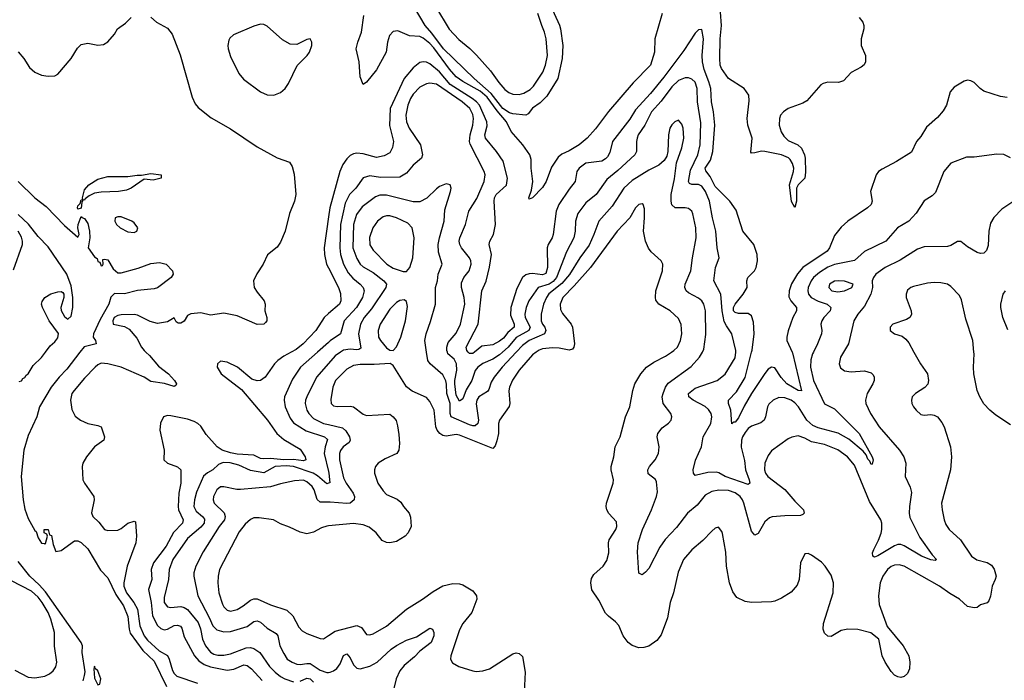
# Model space of a CAD drawing. Header units: inches. Extents: x 1173000 to 1307049, y 522583 to 678455.
# Tile 138 of 256: x 1228139 to 1234073, y 548021 to 552005. Entities that reach past the tile are written whole.
import ezdxf

# ---------------------------------------------------------------- set-up
doc = ezdxf.new("R2010")
doc.units = ezdxf.units.IN
doc.header["$MEASUREMENT"] = 0
for name, color, linetype in [('B2524', 7, 'Continuous'), ('B2525', 7, 'Continuous'), ('B2534', 7, 'Continuous'), ('B2535', 7, 'Continuous')]:
    doc.layers.add(name, color=color, linetype=linetype)

msp = doc.modelspace()

# ---------------------------------------------------------------- linework, layer by layer
at = {"layer": 'B2524', "color": 5}
for points, elevation in [([(1228137, 549823), (1228150, 549828.2), (1228158.4, 549841.6), (1228170, 549846.7), (1228178.3, 549861.7), (1228190, 549868.7), (1228219.7, 549920.3), (1228270, 549968), (1228294, 550000)], 660), ([(1228501.7, 550000), (1228422.3, 549897.7), (1228376.8, 549850), (1228328.8, 549790), (1228259.1, 549670), (1228242.4, 549610), (1228190, 549498.4), (1228163.5, 549410), (1228147.1, 549250), (1228160.6, 549110), (1228170, 549054), (1228190, 548997.1), (1228230, 548924), (1228238.4, 548918.4), (1228250, 548881), (1228270, 548848.2), (1228287.1, 548847.1), (1228290, 548842), (1228294, 548846), (1228306, 548890), (1228302, 548902), (1228286, 548910), (1228286, 548930), (1228310, 548931.3), (1228318, 548898), (1228330, 548894), (1228340.7, 548840.7), (1228358, 548798), (1228390, 548804.9), (1228470, 548863), (1228490, 548861.6), (1228510, 548852.2), (1228550, 548814.9), (1228625.2, 548685.2), (1228670, 548638.8), (1228718.6, 548538.6), (1228763.8, 548470), (1228790, 548406), (1228798, 548330), (1228805.4, 548305.4), (1228881.6, 548201.6), (1228950, 548136.2), (1229023.9, 547983.9)], 660), ([(1228900, 550000), (1228920.7, 549980.7), (1228975.3, 549915.3), (1229036.5, 549870), (1229071.7, 549830), (1229084.9, 549810), (1229081, 549799), (1229070, 549792.7), (1229012.2, 549812.2), (1228930, 549824.1), (1228888.7, 549848.7), (1228750, 549909.9), (1228670.9, 549929.1), (1228630, 549932.9), (1228610, 549924.2), (1228594.9, 549910), (1228530, 549843.1), (1228468, 549770), (1228453.6, 549750), (1228444.4, 549710), (1228453.7, 549653.7), (1228473.7, 549613.7), (1228504.9, 549590), (1228550, 549570.3), (1228610, 549558.8), (1228630, 549550.2), (1228651, 549490), (1228646.9, 549470), (1228590.5, 549429.5), (1228540.9, 549370), (1228519, 549330), (1228514.8, 549310), (1228520.7, 549230), (1228530.2, 549210), (1228586.4, 549130), (1228588.5, 549110), (1228571.4, 549031.4), (1228580.2, 549010), (1228616, 548976), (1228650, 548930.3), (1228670, 548924.1), (1228730, 548927.7), (1228750, 548936.8), (1228791.1, 548970), (1228830, 548981.5), (1228836.2, 548976.2), (1228842.6, 548890), (1228838.1, 548850), (1228787.3, 548710), (1228766.3, 548610), (1228766.3, 548590), (1228783.4, 548550), (1228827.4, 548490), (1228849.1, 548450), (1228862.8, 548350), (1228889.8, 548290), (1228910, 548263.2), (1228979.7, 548199.7), (1229030.3, 548170.3), (1229040.6, 548150), (1229060.1, 548080.1), (1229070, 548062.1), (1229086.9, 548046.9), (1229210, 548005.1)], 680), ([(1229774.2, 550000), (1229730, 549976.9), (1229695, 549950), (1229675.4, 549930), (1229617.6, 549850), (1229590.1, 549829.9), (1229570, 549827.5), (1229537.7, 549837.7), (1229452.4, 549910), (1229390, 549940.7), (1229350, 549945.1), (1229330.3, 549929.7), (1229329.2, 549910), (1229353.8, 549870), (1229475.9, 549775.9), (1229632.3, 549590), (1229688.8, 549508.8), (1229730, 549474), (1229830, 549414.4), (1229860.2, 549370), (1229864, 549350), (1229850, 549344.8), (1229790, 549352.6), (1229730, 549350.8), (1229650, 549359.2), (1229610, 549356.2), (1229590, 549359.9), (1229550, 549379.2), (1229450, 549385.8), (1229410, 549393.8), (1229359.9, 549410), (1229329.1, 549429.1), (1229263.1, 549503.1), (1229230, 549553.3), (1229212.5, 549570), (1229190, 549583), (1229150, 549596.1), (1229050, 549616.3), (1229030, 549618.6), (1229004.9, 549610), (1228988.4, 549571.6), (1228984.5, 549530), (1229010.3, 549409.7), (1229008, 549350), (1229030.3, 549330.3), (1229090, 549308.4), (1229110.8, 549290), (1229110.7, 549210), (1229097.9, 549150), (1229093.3, 549070), (1229096.6, 549050), (1229124.1, 548990), (1229120.8, 548970), (1229066.8, 548913.2), (1229021.6, 548830), (1228946.3, 548730), (1228931.8, 548690), (1228935.9, 548630), (1228915.1, 548570), (1228931.2, 548491.2), (1228940.1, 548410), (1228970, 548351.3), (1228990, 548333.2), (1229010, 548325.2), (1229030, 548329.6), (1229070, 548352.3), (1229090, 548354.8), (1229108.1, 548348.1), (1229115.8, 548335.8), (1229130, 548283.5), (1229192.8, 548170), (1229219, 548139), (1229250, 548116.8), (1229290, 548101.8), (1229390, 548082.4), (1229430, 548088.7), (1229490, 548114.5), (1229510, 548110.9), (1229536.3, 548090), (1229601.2, 548021.2)], 720), ([(1229933, 550000), (1229830.6, 549909.4), (1229782.3, 549837.7), (1229735, 549730), (1229732.1, 549710), (1229739.2, 549670), (1229770, 549602.3), (1229790, 549574), (1229866.2, 549526.2), (1229977, 549490), (1229993.6, 549473.6), (1229979.3, 549430), (1229974.3, 549390), (1230000, 549280.9)], 740), ([(1230000, 549932.4), (1229927.8, 549850), (1229870.1, 549730), (1229862, 549710), (1229860.1, 549690), (1229870.1, 549650), (1229881.7, 549630), (1229910, 549600.4), (1229970.7, 549570.7), (1230000, 549563.9)], 760), ([(1230000, 549209.3), (1229990, 549205.9), (1229934.3, 549254.3), (1229907.9, 549270), (1229790, 549310.8), (1229745.7, 549314.3), (1229679.6, 549310), (1229610, 549271.7), (1229530, 549286.7), (1229458.8, 549318.8), (1229407.9, 549332.1), (1229365.2, 549334.8), (1229336.8, 549323.2), (1229302.6, 549290), (1229270, 549272.4), (1229247, 549253), (1229204, 549156), (1229191.8, 549110), (1229188.9, 549070), (1229201.9, 549041.9), (1229240.5, 549010), (1229252.5, 548992.5), (1229251, 548970), (1229230, 548944.5), (1229150, 548876), (1229063, 548750), (1229040.8, 548690), (1229035.9, 548630), (1229010, 548521.2), (1229009.4, 548490), (1229030, 548464.4), (1229050, 548460.6), (1229110, 548466.2), (1229130, 548461.2), (1229150, 548448.8), (1229214.5, 548370), (1229227.8, 548332.2), (1229241.2, 548270), (1229259.2, 548230), (1229290, 548191.6), (1229310, 548180.1), (1229333.2, 548173.2), (1229370, 548172.2), (1229410, 548180.6), (1229503, 548217), (1229530, 548219), (1229550, 548213.8), (1229586.3, 548190), (1229645.1, 548105.1), (1229678.8, 548070), (1229710, 548045.4), (1229736.5, 548030), (1229790, 548011.5)], 740), ([(1230000, 549095.8), (1229950, 549095.2), (1229931.1, 549111.1), (1229914.5, 549170), (1229900.7, 549190), (1229870, 549218.4), (1229850, 549227.4), (1229795.2, 549224.7), (1229710, 549206.6), (1229650, 549187.5), (1229470, 549171.9), (1229448.1, 549171.9), (1229370, 549189), (1229350, 549187.7), (1229326.7, 549170), (1229306.2, 549130), (1229304.7, 549110), (1229311.5, 549090), (1229371.2, 549031.2), (1229377.7, 549010), (1229374, 548990), (1229341.5, 548950), (1229243.9, 548796.1), (1229199.7, 548710), (1229188.5, 548670), (1229187.7, 548650), (1229212.7, 548530), (1229280.8, 548400.8), (1229302.1, 548350), (1229326.4, 548326.4), (1229370, 548313.3), (1229410, 548315.3), (1229510, 548345.5), (1229550, 548375.8), (1229570, 548380.6), (1229590, 548371.8), (1229630, 548335.2), (1229684.7, 548304.7), (1229694.2, 548290), (1229707.8, 548230), (1229730, 548183.1), (1229751.6, 548150), (1229782, 548130), (1229810, 548118.2), (1229830, 548116.1), (1229870, 548123.3), (1229890, 548122.1), (1229950, 548082.7), (1229990, 548068.8), (1230000, 548069.5)], 760), ([(1230000, 548952.8), (1229990, 548951.8), (1229958.4, 548941.6), (1229910, 548915.6), (1229870, 548905.4), (1229830, 548915.4), (1229765.7, 548945.7), (1229710, 548964.2), (1229669.6, 548989.6), (1229582.2, 549002.2), (1229550, 549000.3), (1229529.5, 548990.5), (1229497.3, 548962.7), (1229462.6, 548917.4), (1229343.5, 548690), (1229335.3, 548650), (1229333.6, 548610), (1229339.5, 548550), (1229361, 548481), (1229370, 548464.4), (1229390, 548444.7), (1229410, 548439.4), (1229450, 548448.7), (1229486.2, 548470), (1229530, 548505.5), (1229550, 548512.3), (1229570, 548512.2), (1229650, 548475.7), (1229750, 548443.5), (1229786, 548410), (1229821.2, 548341.2), (1229840.6, 548320.6), (1229870, 548302.8), (1229950, 548273.7), (1229970, 548271.8), (1230000, 548291.6)], 780), ([(1228521.4, 548018.6), (1228529.9, 548050), (1228532.9, 548072.9), (1228516.2, 548190), (1228517, 548230), (1228509.7, 548249.7), (1228294.1, 548554.1), (1228257.5, 548597.5), (1228199.6, 548650), (1228130, 548738.3)], 660), ([(1228110, 548083.2), (1228190, 548039.7), (1228230, 548035.6), (1228290, 548046.5), (1228319, 548060.9), (1228340.8, 548079.2), (1228356.2, 548103.8), (1228362.2, 548130), (1228348.2, 548228.2), (1228349.9, 548310.1), (1228327.3, 548390), (1228310.3, 548430), (1228275.6, 548490), (1228250, 548521.9), (1228210, 548558.1), (1228090, 548621.3)], 680), ([(1229830, 548015.9), (1229870, 548033.5), (1229890, 548029.6), (1229909.8, 548009.8)], 740)]:
    msp.add_lwpolyline(points, dxfattribs=dict(at, elevation=elevation))
at = {"layer": 'B2524', "color": 5, "elevation": 660}
msp.add_lwpolyline([(1228590, 548106), (1228586.8, 548090), (1228590, 548034), (1228610, 547994), (1228622, 547998), (1228628, 548030), (1228610, 548078), (1228593.6, 548093.6)], close=True, dxfattribs=at)
at = {"layer": 'B2525', "color": 5}
for points, elevation in [([(1228130.2, 551810.2), (1228163.8, 551770), (1228197.7, 551717.7), (1228230, 551687.7), (1228270, 551670.6), (1228310, 551664), (1228350, 551666.8), (1228370, 551676), (1228450, 551771), (1228487.2, 551832.8), (1228510, 551854.8), (1228550, 551864), (1228610, 551850.6), (1228644.1, 551855.9), (1228669.4, 551870.6), (1228710, 551918), (1228729.5, 551950.5), (1228776.6, 551983.4), (1228810, 552018.8)], 680), ([(1228930, 552021), (1228962.8, 551990), (1229030, 551953.7), (1229057.2, 551917.2), (1229106.3, 551793.7), (1229178.3, 551538.3), (1229197.4, 551497.4), (1229215, 551475), (1229292.8, 551412.8), (1229410, 551347.4), (1229570, 551238.6), (1229690, 551172.2), (1229765.8, 551145.8), (1229780.4, 551120.4), (1229792.6, 551072.6), (1229803.6, 550950), (1229794.7, 550910), (1229764.2, 550835.8), (1229738, 550730), (1229710, 550663.6), (1229690, 550633.3), (1229632.7, 550587.2), (1229606.3, 550530), (1229568.2, 550471.8), (1229548.3, 550430), (1229552.3, 550390), (1229570, 550361.1), (1229612.2, 550310), (1229617.6, 550290), (1229616.4, 550250), (1229628.2, 550210), (1229627.7, 550190), (1229620.4, 550179.6), (1229610, 550169.6), (1229570, 550168), (1229450, 550218.9), (1229370, 550234.8), (1229290, 550223.8), (1229230, 550237.3), (1229170, 550230.6), (1229150, 550221.8), (1229130, 550186.6), (1229110, 550175.7), (1229094.8, 550174.7), (1229083, 550183), (1229070, 550207.3), (1229030, 550183.1), (1228970, 550172.7), (1228924.5, 550184.5), (1228850, 550223.1), (1228830, 550226.9), (1228750, 550226), (1228730, 550222), (1228709.2, 550210), (1228699.5, 550190), (1228703, 550170), (1228770, 550155.3), (1228798, 550138), (1228845.2, 550085.2), (1228872.9, 550030), (1228889.3, 550010), (1228900, 550000)], 680), ([(1228130, 551029.5), (1228230, 550930.2), (1228298.5, 550878.5), (1228410, 550763.2), (1228490, 550693), (1228498.5, 550710), (1228489.7, 550749.7), (1228492.3, 550770), (1228510, 550818), (1228512.7, 550812.7), (1228530, 550806), (1228550, 550775.5), (1228559.6, 550730), (1228562.3, 550690), (1228552.7, 550630), (1228590, 550574.8), (1228605.5, 550565.5), (1228610, 550546.8), (1228622, 550542), (1228630, 550521), (1228638, 550522), (1228642, 550530), (1228640.4, 550559.6), (1228650, 550562), (1228670, 550556), (1228702, 550502), (1228730, 550478.8), (1228750, 550478.4), (1228853.9, 550506.1), (1228930, 550534.7), (1228981.3, 550541.3), (1229021, 550530), (1229060.5, 550490), (1229064.4, 550470), (1229052.7, 550450), (1228970, 550387.8), (1228950, 550381.3), (1228850, 550371.7), (1228770, 550352.1), (1228710, 550353.1), (1228697.9, 550342.1), (1228688.7, 550331.3), (1228675.4, 550290), (1228623.2, 550196.8), (1228584, 550110), (1228582.6, 550090), (1228596, 550070), (1228599.1, 550050), (1228527.2, 550032.8), (1228501.7, 550000)], 660), ([(1228294, 550000), (1228322.3, 550037.7), (1228350, 550061.8), (1228370, 550086.7), (1228372.5, 550112.5), (1228317.3, 550190), (1228277.3, 550270), (1228271.1, 550290), (1228274.6, 550305.4), (1228290, 550330.4), (1228327.2, 550352.8), (1228370, 550365), (1228390, 550365.3), (1228399.2, 550359.2), (1228405.3, 550350), (1228405.5, 550330), (1228386.9, 550270), (1228390, 550251.3), (1228410, 550214.9), (1228430, 550199.5), (1228450, 550217.3), (1228459.8, 550270), (1228460.3, 550330), (1228450, 550399.3), (1228422.9, 550470), (1228310, 550635), (1228250, 550697.5), (1228191.8, 550771.8), (1228129.4, 550829.4)], 660), ([(1230000, 550815.8), (1229973.3, 550630), (1229975.9, 550590), (1229988.6, 550530), (1230000, 550507.9)], 720), ([(1228102.8, 550497.2), (1228156.5, 550650), (1228156.5, 550670), (1228150, 550694.3), (1228129.1, 550730)], 680), ([(1230000, 550233.1), (1229973.2, 550210), (1229923.7, 550130), (1229846.7, 550050), (1229804.3, 550015.7), (1229774.2, 550000)], 720), ([(1230000, 550059.3), (1229933, 550000)], 740)]:
    msp.add_lwpolyline(points, dxfattribs=dict(at, elevation=elevation))
for points, elevation in [([(1229590, 551978.3), (1229550, 551966.2), (1229426.9, 551913.1), (1229405.7, 551894.3), (1229399.1, 551880.9), (1229394, 551850), (1229396.1, 551830), (1229410, 551783), (1229459.7, 551679.7), (1229487.3, 551647.3), (1229590, 551571), (1229630, 551552.8), (1229670, 551549.4), (1229710, 551566), (1229738.4, 551590), (1229759.8, 551620.2), (1229812.2, 551727.8), (1229871.9, 551790), (1229885.1, 551810), (1229899.8, 551850), (1229899.7, 551870), (1229890, 551889.4), (1229870, 551886.3), (1229810, 551854.7), (1229770, 551857.6), (1229723.7, 551883.7), (1229630, 551966), (1229610, 551976.3)], 720), ([(1228943.5, 551036.5), (1228890, 551042.7), (1228810, 550989.6), (1228782.6, 550977.4), (1228734, 550970), (1228630, 550966), (1228590, 550958.3), (1228557.5, 550942.5), (1228534.4, 550925.6), (1228530, 550917.2), (1228521, 550919), (1228514.4, 550905.6), (1228510, 550868), (1228490, 550862), (1228487.8, 550870), (1228490, 550882), (1228503.2, 550896.8), (1228510, 550918), (1228519, 550921), (1228517.2, 550930), (1228530, 550978.8), (1228556, 551010), (1228610, 551043), (1228670, 551059.1), (1228790, 551060.4), (1228848, 551068), (1228873.2, 551066.8), (1228930, 551078), (1228992, 551070), (1228992, 551050)], 660), ([(1228730, 550815.8), (1228714.8, 550810), (1228712.4, 550790), (1228722.6, 550770), (1228743.8, 550750), (1228790, 550725.7), (1228830, 550722.4), (1228845.2, 550730), (1228851.6, 550750), (1228830, 550779.6), (1228815.1, 550790), (1228750, 550815.3)], 680)]:
    msp.add_lwpolyline(points, close=True, dxfattribs=dict(at, elevation=elevation))
at = {"layer": 'B2534', "color": 5}
for points, elevation in [([(1230071.5, 550000), (1230040.9, 549979.1), (1230000, 549932.4)], 760), ([(1231252.4, 550000), (1231230, 549983.4), (1231150, 549892.2), (1231108.9, 549831.1), (1231090.8, 549790), (1231086.3, 549766.3), (1231091.9, 549690), (1231087.9, 549672.1), (1231030.2, 549590), (1231024, 549570), (1231023.6, 549510), (1231015.2, 549464.8), (1231004.8, 549435.2), (1230990, 549419.5), (1230790, 549500.2), (1230770, 549503.9), (1230710, 549493.6), (1230690, 549498.2), (1230670.7, 549510.7), (1230655.4, 549530), (1230647.3, 549550), (1230637.8, 549650), (1230610, 549702.9), (1230590, 549726), (1230505, 549765), (1230470.6, 549790.6), (1230390, 549919.3), (1230371.6, 549931.6), (1230274.5, 549925.5), (1230190, 549926.3), (1230150, 549920.7), (1230110, 549898.5), (1230042.2, 549830), (1230025.3, 549790), (1230013.9, 549713.9), (1230017, 549690), (1230030, 549677), (1230052.7, 549672.7), (1230130, 549675.4), (1230150, 549670.2), (1230210, 549626.3), (1230230, 549618.9), (1230370, 549625.5), (1230390.4, 549610.4), (1230407.4, 549587.4), (1230416.5, 549556.5), (1230423.6, 549503.6), (1230427.1, 549450), (1230424, 549410), (1230411.6, 549388.4), (1230342.1, 549357.9), (1230299.6, 549330), (1230282.7, 549310), (1230277.3, 549290), (1230278, 549270), (1230297.8, 549210), (1230330, 549163.1), (1230350, 549142.3), (1230413.1, 549113.1), (1230436, 549096), (1230451.7, 549070), (1230485.5, 549030), (1230495.1, 549004.9), (1230497.4, 548950), (1230479.5, 548910), (1230461.3, 548890), (1230410, 548858.5), (1230370, 548850.8), (1230350, 548851.9), (1230324.5, 548864.5), (1230287.4, 548910), (1230244.2, 548944.2), (1230210, 548958.3), (1230150, 548967.4), (1230000, 548952.8)], 780), ([(1231131.3, 550000), (1231046.9, 549910), (1230998.8, 549850), (1230979.9, 549820.1), (1230965.7, 549774.3), (1230957.4, 549762.6), (1230905.3, 549730), (1230894, 549710), (1230890.7, 549689.3), (1230903.5, 549590), (1230899.4, 549570), (1230883.3, 549556.7), (1230870, 549555.3), (1230850, 549561.1), (1230740.3, 549610), (1230733.6, 549630), (1230733.8, 549690), (1230712.2, 549750), (1230711.8, 549808.2), (1230707.4, 549827.4), (1230690, 549863.1), (1230612.7, 549930), (1230598.3, 549950), (1230591.4, 550000)], 760), ([(1231048.5, 550000), (1231030, 549983.6), (1230990, 549958), (1230930, 549931.8), (1230900.8, 549910), (1230883.6, 549890), (1230863.9, 549830), (1230830, 549773.8), (1230810, 549718.7), (1230790, 549705.5), (1230770, 549741.6), (1230762.3, 549810), (1230761.4, 549830), (1230772.6, 549892.6), (1230770.6, 549930.6), (1230757.4, 549957.4), (1230720.2, 549990), (1230716.4, 550000)], 740), ([(1230879.8, 550000), (1230870, 549992.1), (1230850, 549991.2), (1230842.6, 550000)], 720), ([(1233528.1, 550000), (1233567.2, 549930), (1233608.9, 549868.9), (1233616.4, 549830), (1233611.8, 549808.2), (1233593.1, 549786.9), (1233537.3, 549750), (1233518, 549730), (1233513, 549710), (1233515.5, 549690), (1233525.5, 549670), (1233540.7, 549650), (1233570, 549624.9), (1233590, 549620.7), (1233630, 549624), (1233650, 549620.7), (1233670.6, 549610), (1233696.5, 549576.5), (1233710.4, 549550), (1233748.5, 549430), (1233754.3, 549370), (1233747.7, 549290), (1233694.9, 549090), (1233697.3, 549050), (1233710.2, 548990.2), (1233721.2, 548961.2), (1233740.4, 548930), (1233808.2, 548868.2), (1233875.3, 548770), (1233907.7, 548747.7), (1233970, 548731.3), (1233995.8, 548715.8), (1234011.3, 548691.3), (1234022.7, 548650), (1234018.3, 548630), (1233999.6, 548590), (1233990, 548529), (1233978.6, 548501.4), (1233970, 548489.6), (1233930, 548476), (1233910, 548461.2), (1233890, 548458), (1233850, 548467.6), (1233802, 548510), (1233744.1, 548544.1), (1233681.5, 548590), (1233470, 548710.7), (1233438.4, 548718.4), (1233410, 548715.8), (1233390, 548707.1), (1233368.4, 548690), (1233340.2, 548650), (1233325.3, 548610), (1233314.8, 548530), (1233317.8, 548477.8), (1233366.1, 548346.1), (1233463.1, 548230), (1233497.7, 548170), (1233504, 548130), (1233500.3, 548090), (1233490, 548062.7), (1233470, 548045.1), (1233450, 548038.4), (1233430, 548041.6), (1233410, 548052), (1233390, 548075.6), (1233354.8, 548130), (1233336.9, 548170), (1233316, 548270), (1233267.8, 548307.8), (1233190, 548327.8), (1233130, 548329.1), (1233090, 548322.3), (1233030, 548286), (1233010, 548287.3), (1232990, 548306), (1232981.3, 548330), (1232983.5, 548363.5), (1233042.2, 548550), (1233043.9, 548610), (1233030, 548655.1), (1232994, 548710), (1232970, 548734), (1232910, 548777), (1232890, 548786), (1232870, 548784), (1232843.8, 548730), (1232837, 548630), (1232824.4, 548595.6), (1232787.5, 548552.5), (1232730, 548516), (1232690, 548498.3), (1232670, 548495.4), (1232550, 548491), (1232510, 548496.4), (1232460.5, 548520.5), (1232435.9, 548555.9), (1232415.6, 548610), (1232398, 548710), (1232393.6, 548793.6), (1232373.8, 548906.2), (1232370, 548919), (1232350, 548945.2), (1232330, 548938), (1232310, 548920.7), (1232255.9, 548864.1), (1232190, 548808.3), (1232138.5, 548750), (1232106.6, 548673.4), (1232078.6, 548550), (1232058.5, 548490), (1232042, 548398), (1232003.9, 548296.1), (1231978.6, 548261.4), (1231930, 548228), (1231901.2, 548218.8), (1231870, 548217.4), (1231830, 548231.6), (1231805, 548250), (1231775.5, 548290), (1231750, 548351.5), (1231730, 548374.7), (1231687.7, 548407.7), (1231670, 548427.3), (1231630, 548505.1), (1231587.8, 548567.8), (1231580.4, 548610), (1231584.9, 548635.1), (1231600, 548660), (1231655.8, 548710), (1231676.5, 548743.5), (1231688.6, 548790), (1231686.9, 548850), (1231692, 548868), (1231731.1, 548930), (1231738, 548950), (1231736.6, 548976.6), (1231690, 549027.8), (1231678, 549050), (1231673.1, 549070), (1231674.8, 549090), (1231715.5, 549210), (1231717.4, 549230), (1231704.1, 549290), (1231704.1, 549310), (1231720.3, 549370), (1231727.1, 549430), (1231758, 549490), (1231789.8, 549610), (1231815.5, 549670), (1231833.8, 549770), (1231845.6, 549810), (1231882.7, 549870), (1231916, 549910), (1231960.4, 549939.6), (1232030, 549976.3), (1232066.4, 550000)], 780), ([(1233103.4, 550000), (1233085.2, 549970), (1233076.5, 549930), (1233086, 549906), (1233110, 549886.7), (1233150, 549882.3), (1233230, 549887.6), (1233270, 549876.1), (1233283.2, 549863.2), (1233288.8, 549850), (1233287.6, 549830), (1233280.8, 549810), (1233245.2, 549750), (1233235.5, 549710), (1233238, 549690), (1233266.9, 549630), (1233319, 549550), (1233440.2, 549410), (1233466.9, 549370), (1233479.6, 549330), (1233475.8, 549250), (1233506.2, 549186.2), (1233513.5, 549153.5), (1233500.4, 549070), (1233498.5, 549030), (1233502.3, 549002.3), (1233563, 548883), (1233637.9, 548777.9), (1233663, 548750), (1233655.9, 548744.1), (1233630, 548747.8), (1233573.7, 548770), (1233470, 548833.2), (1233450, 548840.4), (1233430, 548839.9), (1233410, 548831.9), (1233310, 548771.9), (1233290, 548764.7), (1233279.5, 548770), (1233278.2, 548790), (1233285.4, 548810), (1233314, 548866), (1233330.3, 548909.7), (1233335.3, 548930), (1233335.4, 548970), (1233327.8, 548990), (1233260.5, 549100.5), (1233170, 549319.2), (1233127.9, 549370), (1233070, 549410.5), (1232990, 549442.5), (1232910, 549459.8), (1232870, 549482.2), (1232830, 549495), (1232792, 549488), (1232770, 549477.2), (1232670, 549405.1), (1232650, 549377.6), (1232634.7, 549345.3), (1232629.4, 549330), (1232626.7, 549290), (1232633.2, 549270), (1232648.2, 549250), (1232750, 549171.2), (1232810, 549101.5), (1232861.5, 549050), (1232867, 549030), (1232858.7, 549021.3), (1232844.8, 549015.2), (1232750, 549013.4), (1232673, 549007), (1232658.3, 549001.7), (1232630, 548977.7), (1232590, 548907), (1232570, 548896.2), (1232550, 548920.7), (1232502.9, 549090), (1232495.4, 549110), (1232481, 549130), (1232450, 549153), (1232410, 549165.8), (1232352.3, 549167.7), (1232310, 549161), (1232270, 549138), (1232222, 549078), (1232162.8, 549030), (1232097.4, 548942.5), (1232029.1, 548870.9), (1231996.1, 548823.9), (1231930, 548696), (1231910, 548672.7), (1231890, 548657.2), (1231870, 548668), (1231863, 548797), (1231866.5, 548850), (1231891.9, 548930), (1231947.4, 549050), (1231976.4, 549130), (1231982.2, 549157.8), (1231977.6, 549217.6), (1231970, 549231.5), (1231927, 549267), (1231923.9, 549290), (1231934.2, 549310), (1231968.8, 549351.2), (1231988.1, 549390), (1231992, 549430), (1231981.1, 549490), (1231984.7, 549510), (1232010, 549543.8), (1232048.2, 549571.8), (1232064.5, 549590), (1232069.6, 549610), (1232063, 549630), (1232017.4, 549690), (1232011.4, 549730), (1232016, 549750), (1232031.5, 549788.5), (1232047.3, 549812.7), (1232185.6, 549914.4), (1232236.4, 549970), (1232253, 550000)], 760), ([(1232922.5, 550000), (1232917.6, 549990), (1232906.5, 549953.5), (1232905.3, 549910), (1232922.7, 549830), (1232989.1, 549689.1), (1233050, 549657.8), (1233197.9, 549510), (1233275.9, 549370), (1233281.7, 549350), (1233275.5, 549324.5), (1233270, 549323.7), (1233262.9, 549342.9), (1233250, 549355.1), (1233240.5, 549380.5), (1233222.5, 549402.5), (1233135.2, 549475.2), (1233071.5, 549511.5), (1232950, 549543.9), (1232918.3, 549558.3), (1232882.6, 549590), (1232833, 549670), (1232810, 549695.2), (1232787.7, 549710), (1232750, 549724.3), (1232714, 549726), (1232679.5, 549710), (1232653.8, 549686.2), (1232645.5, 549670), (1232633.6, 549610), (1232624.6, 549590), (1232606, 549574), (1232550, 549554.6), (1232530, 549540.2), (1232510, 549516.8), (1232495.7, 549490), (1232489.1, 549469.1), (1232487.4, 549427.4), (1232506.5, 549346.5), (1232512.8, 549290), (1232535.9, 549230), (1232539.2, 549210), (1232530, 549202.3), (1232390, 549249.5), (1232352.5, 549272.5), (1232337.1, 549277.1), (1232285.9, 549274.1), (1232210, 549256.2), (1232198.7, 549270), (1232198.3, 549290), (1232211, 549349), (1232247.6, 549430), (1232258.4, 549490), (1232304.7, 549570), (1232310.5, 549610), (1232305.6, 549630), (1232290, 549654.6), (1232270, 549671.7), (1232196.8, 549710), (1232171.9, 549730), (1232169.8, 549750), (1232210, 549782.5), (1232343, 549830), (1232390, 549866.7), (1232450, 549967), (1232453.9, 550000)], 740), ([(1232793.3, 550000), (1232795.3, 549995.3), (1232850, 549767.8), (1232830, 549768.6), (1232762.5, 549810), (1232727.2, 549847.2), (1232690, 549905.3), (1232670, 549910.7), (1232650, 549897.3), (1232630, 549870.6), (1232550.1, 549750), (1232505, 549675), (1232470, 549605.1), (1232450, 549578.9), (1232441.4, 549578.6), (1232430, 549568.7), (1232423.7, 549650), (1232410.8, 549690), (1232409.8, 549710), (1232458, 549762), (1232511.7, 549848.3), (1232549.2, 550000)], 720), ([(1234110, 549562.9), (1234021.3, 549621.3), (1233984.5, 549650), (1233950, 549689.5), (1233924.7, 549730), (1233908.2, 549770), (1233889.7, 549870), (1233887.1, 549910), (1233890.9, 549990), (1233889.8, 550000)], 780), ([(1230000, 549563.9), (1230084.4, 549544.4), (1230105.3, 549525.3), (1230127.4, 549490), (1230131.3, 549470), (1230123.8, 549456.2), (1230089.4, 549430), (1230072.2, 549407.8), (1230066.2, 549390), (1230065.5, 549350), (1230090, 549243.1), (1230106, 549210), (1230148.4, 549150), (1230156.5, 549130), (1230155.2, 549110), (1230130, 549090.7), (1230111.5, 549088.5), (1230010, 549095.9), (1230000, 549095.8)], 760), ([(1230000, 549280.9), (1230002.6, 549270), (1230008, 549212), (1230000, 549209.3)], 740), ([(1230000, 548291.6), (1230041.2, 548318.8), (1230170, 548352.6), (1230199.4, 548339.4), (1230230, 548297.6), (1230250, 548294.9), (1230270, 548302.3), (1230350, 548349), (1230470, 548451.3), (1230565.6, 548510), (1230630, 548557), (1230690, 548590.5), (1230750, 548604.9), (1230790, 548602.8), (1230810, 548596.9), (1230870, 548562), (1230891.8, 548531.8), (1230893.7, 548510), (1230863.6, 548430), (1230810, 548363.1), (1230790, 548326), (1230736.5, 548170), (1230736, 548150), (1230746.5, 548126.5), (1230785.4, 548105.4), (1230870, 548079.3), (1230890, 548075.6), (1230930, 548078.4), (1230970, 548090.2), (1231110, 548180.5), (1231130, 548187.3), (1231150, 548182.8), (1231170, 548164.7), (1231186.2, 548070), (1231179.7, 547950)], 780), ([(1230000, 548069.5), (1230010, 548070.2), (1230030, 548077.8), (1230050, 548091.8), (1230070, 548120.8), (1230090, 548171.3), (1230110, 548181.8), (1230130, 548156.5), (1230150, 548114.2), (1230170, 548095), (1230190, 548090.8), (1230250, 548106.4), (1230293.3, 548130), (1230378.2, 548210), (1230410, 548232.1), (1230470, 548262.9), (1230530, 548284.1), (1230610, 548335.6), (1230626.8, 548330), (1230634.7, 548310), (1230635.8, 548290), (1230618.4, 548250), (1230550, 548196.3), (1230517.5, 548162.5), (1230455.5, 548110), (1230430, 548079.4), (1230408.1, 548030), (1230393, 547973)], 760)]:
    msp.add_lwpolyline(points, dxfattribs=dict(at, elevation=elevation))
at = {"layer": 'B2535', "color": 5}
for points, elevation in [([(1232010, 552042.7), (1231967.2, 551890), (1231965, 551810), (1231939.5, 551730), (1231835.8, 551624.2), (1231687.6, 551452.4), (1231610, 551346), (1231559.1, 551290), (1231510.1, 551250), (1231450, 551214.2), (1231406, 551194), (1231383.5, 551176.5), (1231344.8, 551115.2), (1231311.8, 551030), (1231290, 550993.5), (1231230, 550929.9), (1231210, 550923), (1231207.8, 550930), (1231222.7, 550977.3), (1231230.5, 551029.5), (1231220.4, 551110), (1231221.8, 551161.8), (1231212.6, 551190), (1231170.3, 551250), (1231101.8, 551330), (1231073, 551390), (1231015.7, 551455.7), (1230956.9, 551536.9), (1230913.3, 551573.3), (1230810, 551632.2), (1230770, 551660.7), (1230730, 551706.1), (1230634.6, 551834.6), (1230610, 551861.5), (1230570, 551894.3), (1230550, 551903.6), (1230488.4, 551908.4), (1230418.1, 551938.1), (1230390, 551933.7), (1230368.6, 551910), (1230356.6, 551870), (1230346.9, 551810), (1230290, 551702.7), (1230230, 551628.4), (1230210, 551613.6), (1230190, 551660.9), (1230185.2, 551750), (1230167.2, 551830), (1230176.5, 551870), (1230199.6, 551930), (1230214, 552030)], 680), ([(1231338.8, 552090), (1231392.3, 551972.3), (1231397.9, 551950), (1231413.1, 551850), (1231408.6, 551770), (1231381.5, 551650), (1231316.3, 551543.7), (1231275.6, 551504.4), (1231229, 551471), (1231203.1, 551436.9), (1231190, 551429.7), (1231110, 551436.4), (1231090, 551443.5), (1231050.9, 551470), (1230980.9, 551560.9), (1230877.5, 551650), (1230693.6, 551830), (1230623.2, 551923.2), (1230581.9, 551970), (1230517.7, 552077.7)], 660), ([(1230645.5, 552085.5), (1230727.9, 551947.9), (1230785.9, 551885.9), (1230851.8, 551831.8), (1230891.6, 551791.6), (1230975.8, 551695.8), (1231025.6, 551625.5), (1231063.6, 551583.6), (1231086.4, 551566.4), (1231110, 551556.4), (1231150, 551553.7), (1231178.2, 551561.8), (1231215.6, 551584.4), (1231236.2, 551603.8), (1231292.2, 551687.8), (1231308.5, 551730), (1231319.1, 551790), (1231311.9, 551890), (1231302.6, 551930), (1231285, 551970), (1231262.3, 552042.3)], 660), ([(1233198.8, 552018.8), (1233219.5, 551990), (1233226, 551970), (1233226.3, 551950), (1233210.2, 551889.8), (1233209.3, 551850), (1233236.9, 551790), (1233236, 551750), (1233227.4, 551732.6), (1233210, 551718.4), (1233150, 551687.3), (1233104.4, 551635.6), (1233074.1, 551625.9), (1233010, 551627.7), (1232980, 551620), (1232967.7, 551612.3), (1232883.5, 551516.5), (1232857.6, 551502.4), (1232770.1, 551469.9), (1232741.6, 551450), (1232724.6, 551430), (1232717, 551410), (1232715.1, 551370), (1232727.9, 551327.9), (1232743.5, 551303.5), (1232770, 551275.7), (1232827.9, 551250), (1232850, 551230.1), (1232868.8, 551190), (1232872.5, 551170), (1232874.3, 551085.7), (1232870.2, 551050), (1232830.2, 551010), (1232819.6, 550990), (1232820.3, 550910), (1232810, 550873.2), (1232790, 550908.7), (1232779.1, 551010), (1232803.1, 551090), (1232805, 551110), (1232797.2, 551137.2), (1232782.2, 551162.2), (1232771.7, 551171.7), (1232730, 551189.8), (1232630, 551211.2), (1232610, 551211.9), (1232570, 551201.4), (1232550, 551201.1), (1232545.5, 551205.5), (1232554.1, 551290), (1232527.2, 551370), (1232522.8, 551410), (1232535.2, 551515.2), (1232532.7, 551550), (1232504.3, 551590), (1232410, 551650.6), (1232368.4, 551710), (1232361.1, 551730), (1232357.6, 551770), (1232360.7, 551890), (1232368.6, 551970), (1232362.8, 552050)], 680), ([(1232549.2, 550000), (1232552.2, 550012.2), (1232566, 550110), (1232562, 550182), (1232550, 550218.7), (1232530, 550232.7), (1232470, 550233.9), (1232450, 550238.9), (1232441.4, 550250), (1232440.8, 550270), (1232450.5, 550290), (1232499.4, 550350), (1232523.8, 550390), (1232522, 550430), (1232528, 550450), (1232566.6, 550490), (1232577.1, 550510), (1232584.8, 550550), (1232584, 550590), (1232563.8, 550650), (1232497.3, 550730), (1232457.3, 550857.3), (1232419.3, 550910), (1232330, 550998.7), (1232300, 551060), (1232273, 551092.9), (1232269.3, 551110), (1232301.2, 551158.8), (1232316.6, 551210), (1232327.6, 551370), (1232320.4, 551450), (1232308.6, 551510), (1232303.5, 551590), (1232292.8, 551630), (1232263.9, 551703.9), (1232254, 551750), (1232251.7, 551790), (1232259.1, 551890), (1232250, 551945.6), (1232230, 551943.5), (1232210, 551923.1), (1232141.1, 551818.9), (1232021.2, 551658.8), (1231940.7, 551559.3), (1231850, 551461.2), (1231815.1, 551404.9), (1231711.9, 551270), (1231696, 551204), (1231681.8, 551178.2), (1231670, 551165.7), (1231647.1, 551152.9), (1231550, 551139.6), (1231510.1, 551110), (1231497.3, 551090), (1231487.1, 551030), (1231450, 550983.8), (1231388.4, 550891.6), (1231371.6, 550850), (1231353.7, 550710), (1231348.5, 550690), (1231324.8, 550650), (1231318.8, 550630), (1231319.9, 550510), (1231310, 550474.4), (1231290, 550465.9), (1231230, 550475.1), (1231210, 550473.3), (1231190, 550465.9), (1231169.7, 550450.3), (1231136, 550384), (1231097.9, 550270), (1231096.4, 550223.6), (1231118.9, 550170), (1231119.8, 550150), (1231081.2, 550118.8), (1231054.7, 550085.3), (1231030, 550065.8), (1230990, 550045.4), (1230924.1, 550035.9), (1230879.8, 550000)], 720), ([(1230842.6, 550000), (1230834.2, 550010), (1230829.9, 550030), (1230902.7, 550170), (1230924.3, 550370), (1230950, 550428.9), (1230970, 550512.7), (1230981.6, 550590), (1230967.9, 550650), (1230972.2, 550670), (1230994.1, 550710), (1231006.1, 550770), (1230997.9, 550910), (1231001.2, 550930), (1231011.2, 550950), (1231072, 551008), (1231078.4, 551050), (1231051.8, 551151.8), (1231012.5, 551210), (1230946.5, 551290), (1230942.2, 551310), (1230955.5, 551364.5), (1230954.5, 551390), (1230909.1, 551490), (1230891.8, 551510), (1230865.3, 551530), (1230733.8, 551613.8), (1230670, 551690.7), (1230610, 551739.2), (1230590, 551748.6), (1230570, 551751.3), (1230550, 551746), (1230510, 551715.2), (1230456.8, 551650), (1230372.1, 551470), (1230367.6, 551367.6), (1230390.9, 551270), (1230385.3, 551234.7), (1230370, 551202), (1230336, 551184), (1230290, 551174.9), (1230210, 551195.7), (1230170, 551200.2), (1230150, 551197), (1230130, 551185.4), (1230110, 551165.8), (1230087.4, 551132.6), (1230067.8, 551090), (1230007.8, 550870), (1230000, 550815.8)], 720), ([(1232453.9, 550000), (1232455, 550010), (1232430.8, 550110), (1232398.2, 550158.2), (1232385.4, 550185.4), (1232373.3, 550250), (1232365, 550350), (1232321.4, 550430), (1232333, 550510), (1232354.8, 550570), (1232342.7, 550630), (1232335.2, 550730), (1232314.7, 550810), (1232296.7, 550910), (1232272.2, 550970), (1232250, 551001.3), (1232230, 551012.2), (1232190, 551011.1), (1232176.4, 551016.4), (1232169.9, 551029.9), (1232181.8, 551098.2), (1232226.6, 551190), (1232239.3, 551250), (1232243.1, 551383.1), (1232223.7, 551510), (1232221.9, 551590), (1232210, 551627.4), (1232190, 551646.2), (1232170, 551653.8), (1232150, 551654.6), (1232110, 551637.8), (1232070, 551599.8), (1232005.6, 551514.4), (1231946.1, 551450), (1231906.7, 551370), (1231867.1, 551310), (1231859.3, 551290), (1231855.4, 551270), (1231856.5, 551210), (1231846, 551190), (1231744.1, 551095.9), (1231677.9, 551042.1), (1231612.7, 550950), (1231550, 550900.9), (1231503.4, 550836.6), (1231488.3, 550790), (1231487.5, 550730), (1231479.2, 550690), (1231435, 550605), (1231373.9, 550450), (1231353.9, 550426.1), (1231330, 550410.7), (1231263.5, 550390), (1231207.9, 550310), (1231190.6, 550270), (1231184.2, 550230), (1231186.2, 550210), (1231215.5, 550150), (1231206.9, 550130), (1231130.7, 550089.3), (1231082.4, 550030), (1231048.5, 550000)], 740), ([(1234090, 551535.1), (1234050, 551542), (1233950, 551574.3), (1233927, 551590), (1233890, 551626.6), (1233870, 551637), (1233850, 551640.9), (1233830, 551634), (1233770, 551598.4), (1233747, 551570), (1233723.6, 551490), (1233704.5, 551455.5), (1233670, 551415.3), (1233602.7, 551357.3), (1233570, 551300.5), (1233544.4, 551270), (1233514.3, 551205.7), (1233423, 551150), (1233335.8, 551104.2), (1233314.9, 551090), (1233299.5, 551070), (1233266, 550970), (1233275.8, 550910), (1233270.4, 550890), (1233248.2, 550870), (1233130.2, 550789.8), (1233090, 550753.3), (1233050, 550703.6), (1233019.4, 550630), (1233004.8, 550610), (1232858.8, 550510), (1232827.3, 550472.7), (1232790, 550413), (1232775.6, 550370), (1232774.7, 550334.7), (1232787.1, 550310), (1232820.2, 550270), (1232820.7, 550250), (1232797.5, 550210), (1232770, 550128.3), (1232761.9, 550090), (1232762.7, 550070), (1232793.3, 550000)], 720), ([(1230716.4, 550000), (1230712.7, 550010), (1230713.1, 550030), (1230720.9, 550059.1), (1230770, 550115), (1230795.2, 550170), (1230821.5, 550290), (1230817.4, 550330), (1230802.3, 550390), (1230801.9, 550418.1), (1230816, 550450), (1230847.6, 550490), (1230859.5, 550530), (1230857.9, 550550), (1230849.8, 550570), (1230802, 550630), (1230791.5, 550650), (1230788.2, 550670), (1230791.4, 550690), (1230826.2, 550770), (1230845.6, 550850), (1230893.9, 550926.1), (1230938.9, 551030), (1230944.2, 551070), (1230938.7, 551090), (1230853.8, 551253.8), (1230850.4, 551270.4), (1230852.8, 551310), (1230869.9, 551370), (1230873.9, 551410), (1230870, 551434.3), (1230852.1, 551470), (1230805, 551510), (1230650, 551617.1), (1230610, 551622.4), (1230590, 551619.2), (1230550, 551597.8), (1230510, 551556.2), (1230494.1, 551530), (1230478.6, 551490), (1230466.3, 551430), (1230470.1, 551390), (1230486, 551350), (1230554.8, 551250), (1230566, 551190), (1230559.7, 551170), (1230510, 551127.1), (1230470, 551079.3), (1230430, 551055.9), (1230314.3, 551054.3), (1230250, 551064), (1230210, 551052.2), (1230164.1, 550990), (1230126.3, 550950), (1230100.7, 550899.3), (1230071.5, 550770), (1230068.3, 550630), (1230072.6, 550590), (1230091.4, 550530), (1230119.4, 550479.4), (1230146.4, 550446.4), (1230191.1, 550410), (1230208.6, 550390), (1230215, 550370), (1230204.8, 550330), (1230169.2, 550270), (1230094, 550190), (1230072.1, 550110), (1230010, 550068.1), (1230000, 550059.3)], 740), ([(1232253, 550000), (1232262.6, 550017.4), (1232274.2, 550105.8), (1232271.2, 550250), (1232261, 550290), (1232249.3, 550309.3), (1232230, 550326.2), (1232170, 550357.8), (1232156.4, 550370), (1232146.6, 550390), (1232148.8, 550410), (1232183.4, 550490), (1232192.9, 550570), (1232215.6, 550690), (1232213.3, 550750), (1232195, 550835), (1232189.7, 550850), (1232170, 550865.7), (1232150, 550869.8), (1232089.8, 550869.8), (1232070, 550889.5), (1232064.2, 550910), (1232065, 550950), (1232085, 551045), (1232097.7, 551142.3), (1232130, 551233), (1232141.4, 551290), (1232138, 551350), (1232130, 551376), (1232110, 551399.6), (1232087, 551390), (1232068.7, 551371.3), (1232057.7, 551350), (1232049.1, 551310), (1232044.7, 551210), (1232038.2, 551181.8), (1232023.6, 551156.4), (1231991.4, 551128.6), (1231930, 551097.8), (1231830, 551035.9), (1231780.2, 550990), (1231710, 550880.8), (1231628.6, 550790), (1231599.5, 550710), (1231570, 550645), (1231515.3, 550570), (1231451.5, 550468.5), (1231405.4, 550414.6), (1231328.3, 550351.7), (1231313.5, 550330), (1231296.3, 550290), (1231281.2, 550230), (1231281.7, 550190), (1231289.1, 550170), (1231304, 550150), (1231309.5, 550130), (1231301, 550110), (1231210, 550070.9), (1231170, 550041.3), (1231131.3, 550000)], 760), ([(1234110, 551171.3), (1234070, 551191.2), (1234026.6, 551193.4), (1233890, 551175.6), (1233844.4, 551175.6), (1233750, 551139), (1233708, 551090), (1233657.8, 550962.2), (1233637.8, 550942.2), (1233590, 550911.8), (1233540.9, 550839.1), (1233497.4, 550790), (1233428.9, 550750), (1233359.5, 550670), (1233230, 550606.6), (1233170, 550553.8), (1233050, 550527.9), (1233010, 550511.8), (1232958.4, 550481.6), (1232922.7, 550450), (1232908.5, 550430), (1232891.3, 550390), (1232888.3, 550370), (1232892.8, 550350), (1232909.4, 550330), (1232950, 550307.4), (1233004.2, 550290), (1233026.5, 550270), (1233022.3, 550250), (1232984.2, 550210), (1232972.2, 550190), (1232966.9, 550170), (1232972.7, 550130), (1232970.2, 550110), (1232947.3, 550050), (1232922.5, 550000)], 740), ([(1230591.4, 550000), (1230581.6, 550070), (1230588, 550110), (1230614.8, 550185.2), (1230644.4, 550290), (1230645.8, 550390), (1230657.3, 550430), (1230661.1, 550470), (1230684.2, 550530), (1230663.1, 550603.1), (1230661.9, 550650), (1230668.5, 550690), (1230698, 550790), (1230702.1, 550857.9), (1230736.2, 550970), (1230739.3, 550990), (1230734, 551010), (1230710, 551015.1), (1230670, 550999.7), (1230650, 550985.6), (1230591.9, 550928.1), (1230550, 550906.5), (1230510, 550907.1), (1230350, 550947.1), (1230310, 550946.7), (1230283.5, 550936.5), (1230203.9, 550876.1), (1230168.1, 550830), (1230150.5, 550769.5), (1230146.5, 550630), (1230170, 550565.8), (1230190, 550531.8), (1230210, 550515), (1230270, 550481.5), (1230334.4, 550430), (1230348.8, 550410), (1230346.3, 550390), (1230258.4, 550261.6), (1230214.6, 550210), (1230192.4, 550170), (1230180.5, 550110), (1230195, 550025), (1230183.4, 550016.6), (1230170, 550015), (1230130, 550018.5), (1230090, 550012.6), (1230071.5, 550000)], 760), ([(1232066.4, 550000), (1232081.7, 550010), (1232103.5, 550030), (1232121.8, 550070), (1232129, 550110), (1232126.3, 550166.3), (1232110, 550204.2), (1232059.7, 550250), (1231990, 550289.8), (1231973.4, 550313.4), (1231969.8, 550330), (1231973.4, 550370), (1232012.1, 550490), (1232014, 550530), (1232005.1, 550550), (1231944.9, 550604.9), (1231928.1, 550628.1), (1231910, 550669.3), (1231897.8, 550730), (1231904.8, 550810), (1231904.4, 550864.4), (1231895.6, 550890), (1231890, 550894.7), (1231870, 550891), (1231850, 550869.6), (1231815, 550810), (1231740.2, 550730), (1231579.5, 550510), (1231480.7, 550399.3), (1231412.2, 550330), (1231396.8, 550290), (1231397.9, 550257.9), (1231410, 550233.1), (1231462, 550170), (1231471.3, 550150), (1231481.7, 550050), (1231478.7, 550030), (1231470, 550018.4), (1231450, 550012.6), (1231390, 550024.2), (1231350, 550026.5), (1231290, 550019.9), (1231270, 550013.1), (1231252.4, 550000)], 780), ([(1234130, 550910.8), (1234057.7, 550862.3), (1234010, 550812.3), (1233990, 550777.2), (1233979.1, 550730), (1233975.6, 550644.4), (1233965.9, 550614.2), (1233950, 550597), (1233930, 550594.7), (1233910, 550601.7), (1233850, 550635.6), (1233810, 550666.9), (1233790, 550668.3), (1233750, 550642.7), (1233730, 550636.4), (1233590, 550634.8), (1233550, 550622), (1233446, 550554), (1233354.3, 550510), (1233298.9, 550470), (1233283.6, 550450), (1233276.5, 550430), (1233278.5, 550390), (1233268.1, 550350), (1233230, 550276.9), (1233190, 550228.4), (1233166.8, 550190), (1233133.8, 550050), (1233103.4, 550000)], 760), ([(1230000, 550507.9), (1230060.9, 550390), (1230073.2, 550353.2), (1230073.9, 550310), (1230066, 550290), (1230000, 550233.1)], 720), ([(1233889.8, 550000), (1233882, 550070), (1233840, 550200), (1233815.1, 550315), (1233802, 550342), (1233750, 550396.9), (1233730, 550409.7), (1233690, 550418.7), (1233650, 550420.9), (1233610, 550416.8), (1233524.6, 550395.4), (1233510, 550389.6), (1233490, 550373.3), (1233480.9, 550350), (1233482, 550330), (1233510.6, 550250), (1233512.8, 550227.2), (1233504, 550210), (1233483.6, 550196.4), (1233400.7, 550170), (1233385.5, 550150), (1233385.5, 550130), (1233410, 550110.5), (1233456.1, 550096.1), (1233479.5, 550079.5), (1233496.5, 550056.5), (1233528.1, 550000)], 780), ([(1234094, 550134), (1234063.5, 550210), (1234051.3, 550268.7), (1234051.2, 550290), (1234065.6, 550350), (1234079.3, 550370)], 760)]:
    msp.add_lwpolyline(points, dxfattribs=dict(at, elevation=elevation))
for points, elevation in [([(1230350, 550822), (1230330, 550816.5), (1230294.9, 550790), (1230267.6, 550750), (1230248, 550692), (1230250, 550647.2), (1230270, 550615.5), (1230351.1, 550530), (1230390, 550505.9), (1230450, 550486.7), (1230470, 550486), (1230490, 550510.4), (1230509.1, 550570), (1230516.5, 550690), (1230505, 550750), (1230477.5, 550777.5), (1230410, 550811.2), (1230370, 550821.4)], 780), ([(1233070.5, 550430.5), (1233050, 550428.1), (1233019.2, 550410), (1233014.4, 550390), (1233032.7, 550370), (1233070, 550364.1), (1233110, 550369.5), (1233154, 550390), (1233162.7, 550410), (1233110, 550427.6)], 760), ([(1230455.2, 550315.2), (1230430, 550311.9), (1230410, 550300.3), (1230370, 550258.7), (1230311.7, 550170), (1230298.4, 550130), (1230302.2, 550090), (1230313, 550070), (1230350, 550026.3), (1230370, 550011.7), (1230390, 550010.4), (1230410, 550032.7), (1230435.9, 550090), (1230464.2, 550190), (1230475.9, 550275.9), (1230470, 550305.2)], 780)]:
    msp.add_lwpolyline(points, close=True, dxfattribs=dict(at, elevation=elevation))

doc.saveas('drawing.dxf')
